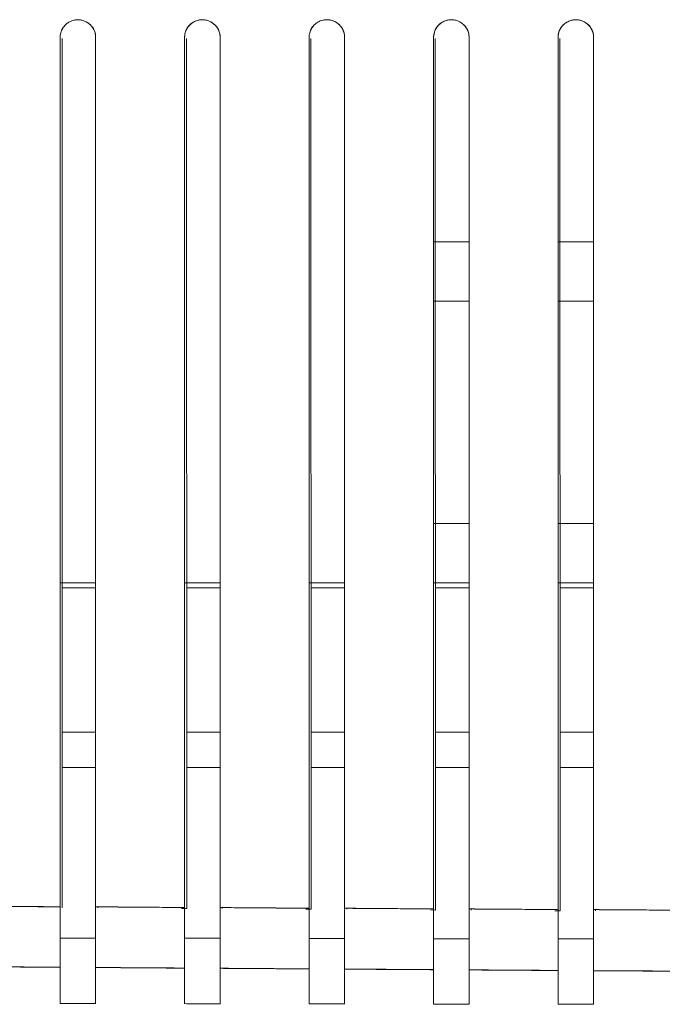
# Model space of a CAD drawing. Header units: millimetres. Extents: x 19 to 844, y 7 to 552.
# Tile 53 of 177: x 124 to 133, y 222 to 235. Entities that reach past the tile are written whole.
import ezdxf

# ---------------------------------------------------------------- set-up
doc = ezdxf.new("R2010")
doc.units = ezdxf.units.MM
doc.linetypes.add('PHANTOM', pattern=[12.7, 6.35, -1.27, 1.27, -1.27, 1.27, -1.27])

msp = doc.modelspace()

# ---------------------------------------------------------------- linework, layer by layer
at = {"color": 7, "linetype": 'Continuous', "lineweight": 15}
for p, q in [((124.968, 235.092), (124.968, 223.358)), ((124.968, 235.092), (124.968, 223.358)), ((124.968, 223.359), (124.968, 235.092)), ((125.448, 223.359), (125.448, 235.092)), ((125.448, 223.359), (125.448, 235.092)), ((125.448, 235.092), (125.448, 223.358)), ((126.648, 235.092), (126.648, 223.349)), ((126.648, 235.092), (126.648, 223.349)), ((126.648, 223.349), (126.648, 235.092)), ((127.128, 223.349), (127.128, 235.092)), ((127.128, 223.349), (127.128, 235.092)), ((127.128, 235.092), (127.128, 223.349)), ((128.328, 235.092), (128.328, 223.339)), ((128.328, 235.092), (128.328, 223.339)), ((128.328, 223.34), (128.328, 235.092)), ((128.808, 223.34), (128.808, 235.092)), ((128.808, 223.34), (128.808, 235.092)), ((128.808, 235.092), (128.808, 223.339)), ((130.008, 235.092), (130.008, 223.33)), ((130.008, 235.092), (130.008, 223.33)), ((130.008, 223.331), (130.008, 235.092)), ((130.488, 223.33), (130.488, 235.092)), ((130.488, 223.33), (130.488, 235.092)), ((130.488, 235.092), (130.488, 223.33)), ((131.688, 235.092), (131.688, 223.321)), ((131.688, 235.092), (131.688, 223.321)), ((131.688, 223.322), (131.688, 235.092)), ((132.168, 223.321), (132.168, 235.092)), ((132.168, 223.321), (132.168, 235.092)), ((132.168, 235.092), (132.168, 223.321)), ((124.994, 235.08), (124.998, 223.346)), ((126.673, 235.079), (126.678, 223.335)), ((128.352, 235.078), (128.357, 223.325)), ((130.032, 235.078), (130.036, 223.315)), ((131.711, 235.077), (131.715, 223.306)), ((130.008, 232.332), (130.488, 232.332)), ((131.688, 232.332), (132.168, 232.332)), ((130.488, 231.532), (130.008, 231.532)), ((132.168, 231.532), (131.688, 231.532)), ((130.008, 228.532), (130.488, 228.532)), ((131.688, 228.532), (132.168, 228.532)), ((124.968, 227.732), (125.448, 227.732)), ((125.448, 227.665), (124.997, 227.665)), ((126.648, 227.732), (127.128, 227.732)), ((127.128, 227.665), (126.676, 227.665)), ((128.328, 227.732), (128.808, 227.732)), ((128.808, 227.665), (128.355, 227.665)), ((130.488, 227.732), (130.008, 227.732)), ((130.488, 227.665), (130.035, 227.665)), ((132.168, 227.732), (131.688, 227.732)), ((132.168, 227.665), (131.714, 227.665)), ((125.448, 225.718), (124.998, 225.718)), ((127.128, 225.718), (126.677, 225.718)), ((128.808, 225.718), (128.356, 225.718)), ((130.488, 225.718), (130.035, 225.718)), ((132.168, 225.718), (131.714, 225.718)), ((124.998, 225.238), (125.448, 225.238)), ((126.677, 225.238), (127.128, 225.238)), ((128.356, 225.238), (128.808, 225.238)), ((130.035, 225.238), (130.488, 225.238)), ((131.715, 225.238), (132.168, 225.238)), ((125.448, 223.139), (125.448, 223.408)), ((127.128, 223.126), (127.128, 223.398)), ((124.968, 223.346), (124.968, 223.176)), ((125.478, 223.346), (125.478, 223.359)), ((126.678, 223.335), (126.606, 223.336)), ((126.648, 223.336), (126.648, 223.156)), ((127.157, 223.335), (127.157, 223.349)), ((128.357, 223.325), (128.286, 223.326)), ((128.328, 223.325), (128.328, 223.141)), ((128.808, 223.116), (128.808, 223.387)), ((128.837, 223.325), (128.837, 223.34)), ((130.036, 223.315), (129.966, 223.316)), ((130.008, 223.316), (130.008, 223.129)), ((130.488, 223.108), (130.488, 223.377)), ((130.516, 223.315), (130.516, 223.33)), ((131.715, 223.306), (131.645, 223.306)), ((131.688, 223.306), (131.688, 223.12)), ((132.168, 223.037), (132.168, 223.367)), ((132.195, 223.305), (132.195, 223.321)), ((124.968, 223.021), (124.968, 222.938)), ((125.448, 222.937), (125.448, 223.015)), ((126.648, 223.01), (126.648, 222.935)), ((127.128, 222.934), (127.128, 223.004)), ((128.328, 222.999), (128.328, 222.932)), ((128.808, 222.931), (128.808, 222.993)), ((130.008, 222.988), (130.008, 222.929)), ((130.488, 222.928), (130.488, 222.983)), ((131.688, 222.978), (131.688, 222.926)), ((131.688, 222.926), (132.168, 222.926)), ((132.168, 222.926), (132.168, 222.973)), ((124.968, 222.543), (124.968, 222.54)), ((125.45, 222.536), (125.45, 222.54)), ((126.648, 222.532), (126.648, 222.529)), ((128.328, 222.521), (128.328, 222.519)), ((131.688, 222.5), (131.688, 222.498)), ((124.968, 222.098), (124.968, 222.054))]:
    msp.add_line(p, q, dxfattribs=at)
for points, knots in [([(125.448, 235.092), (125.448, 235.103), (125.447, 235.124), (125.441, 235.155), (125.431, 235.184), (125.418, 235.212), (125.4, 235.238), (125.375, 235.265), (125.342, 235.292), (125.3, 235.315), (125.255, 235.329), (125.192, 235.335), (125.129, 235.322), (125.074, 235.292), (125.034, 235.259), (124.998, 235.214), (124.973, 235.155), (124.97, 235.113), (124.968, 235.092)], [0, 0, 0, 0, 0.043163, 0.08474, 0.125468, 0.166126, 0.207498, 0.250328, 0.313653, 0.375901, 0.438387, 0.501702, 0.626137, 0.687472, 0.749743, 0.833974, 0.915313, 1, 1, 1, 1]), ([(125.448, 235.092), (125.448, 235.103), (125.447, 235.124), (125.441, 235.155), (125.431, 235.184), (125.418, 235.212), (125.4, 235.238), (125.375, 235.265), (125.342, 235.292), (125.3, 235.315), (125.255, 235.329), (125.192, 235.335), (125.129, 235.322), (125.074, 235.292), (125.034, 235.259), (124.998, 235.214), (124.973, 235.155), (124.97, 235.113), (124.968, 235.092)], [0, 0, 0, 0, 0.043163, 0.08474, 0.125468, 0.166126, 0.207498, 0.250328, 0.313653, 0.375901, 0.438387, 0.501702, 0.626137, 0.687472, 0.749743, 0.833974, 0.915313, 1, 1, 1, 1]), ([(124.968, 235.092), (124.969, 235.102), (124.97, 235.123), (124.976, 235.155), (124.987, 235.186), (125.002, 235.215), (125.021, 235.243), (125.044, 235.268), (125.071, 235.29), (125.102, 235.308), (125.135, 235.321), (125.171, 235.33), (125.227, 235.334), (125.302, 235.32), (125.373, 235.272), (125.418, 235.214), (125.443, 235.156), (125.447, 235.113), (125.448, 235.092)], [0, 0, 0, 0, 0.041686, 0.084115, 0.127288, 0.171208, 0.215879, 0.261303, 0.307481, 0.354416, 0.40211, 0.450566, 0.499784, 0.624696, 0.749644, 0.83126, 0.914708, 1, 1, 1, 1]), ([(127.128, 235.092), (127.128, 235.103), (127.127, 235.124), (127.121, 235.155), (127.111, 235.184), (127.098, 235.212), (127.08, 235.238), (127.055, 235.265), (127.022, 235.292), (126.981, 235.315), (126.935, 235.329), (126.872, 235.335), (126.809, 235.322), (126.754, 235.292), (126.714, 235.259), (126.678, 235.214), (126.653, 235.155), (126.65, 235.113), (126.648, 235.092)], [0, 0, 0, 0, 0.04316, 0.084734, 0.1254565, 0.1661074, 0.2074704, 0.2502894, 0.3136125, 0.3758649, 0.4383432, 0.5016172, 0.6260443, 0.6874363, 0.7497702, 0.8339791, 0.9153084, 1, 1, 1, 1]), ([(127.128, 235.092), (127.128, 235.103), (127.127, 235.124), (127.121, 235.155), (127.111, 235.184), (127.098, 235.212), (127.08, 235.238), (127.055, 235.265), (127.022, 235.292), (126.981, 235.315), (126.935, 235.329), (126.872, 235.335), (126.809, 235.322), (126.754, 235.292), (126.714, 235.259), (126.678, 235.214), (126.653, 235.155), (126.65, 235.113), (126.648, 235.092)], [0, 0, 0, 0, 0.04316, 0.084734, 0.1254565, 0.1661074, 0.2074704, 0.2502894, 0.3136125, 0.3758649, 0.4383432, 0.5016172, 0.6260443, 0.6874363, 0.7497702, 0.8339791, 0.9153084, 1, 1, 1, 1]), ([(126.648, 235.092), (126.649, 235.102), (126.65, 235.124), (126.656, 235.155), (126.667, 235.186), (126.682, 235.216), (126.701, 235.244), (126.725, 235.269), (126.752, 235.29), (126.783, 235.308), (126.816, 235.322), (126.851, 235.33), (126.907, 235.334), (126.982, 235.32), (127.053, 235.272), (127.098, 235.214), (127.123, 235.156), (127.127, 235.113), (127.128, 235.092)], [0, 0, 0, 0, 0.0421037, 0.0848676, 0.1282945, 0.1723871, 0.2171479, 0.2625793, 0.3086836, 0.3554631, 0.4029199, 0.4510559, 0.4998731, 0.6247585, 0.749684, 0.8314627, 0.9148981, 1, 1, 1, 1]), ([(128.808, 235.092), (128.808, 235.103), (128.807, 235.124), (128.801, 235.155), (128.791, 235.184), (128.778, 235.212), (128.76, 235.237), (128.735, 235.265), (128.702, 235.292), (128.661, 235.315), (128.615, 235.329), (128.553, 235.335), (128.489, 235.322), (128.434, 235.292), (128.394, 235.259), (128.358, 235.214), (128.333, 235.155), (128.33, 235.113), (128.328, 235.092)], [0, 0, 0, 0, 0.043071, 0.084566, 0.125216, 0.165794, 0.207081, 0.249815, 0.31315, 0.375397, 0.437939, 0.501314, 0.625924, 0.687352, 0.749735, 0.83396, 0.915301, 1, 1, 1, 1]), ([(128.808, 235.092), (128.808, 235.103), (128.807, 235.124), (128.801, 235.155), (128.791, 235.184), (128.778, 235.212), (128.76, 235.237), (128.735, 235.265), (128.702, 235.292), (128.661, 235.315), (128.615, 235.329), (128.553, 235.335), (128.489, 235.322), (128.434, 235.292), (128.394, 235.259), (128.358, 235.214), (128.333, 235.155), (128.33, 235.113), (128.328, 235.092)], [0, 0, 0, 0, 0.043071, 0.084566, 0.125216, 0.165794, 0.207081, 0.249815, 0.31315, 0.375397, 0.437939, 0.501314, 0.625924, 0.687352, 0.749735, 0.83396, 0.915301, 1, 1, 1, 1]), ([(128.328, 235.092), (128.329, 235.102), (128.33, 235.124), (128.336, 235.156), (128.347, 235.187), (128.362, 235.217), (128.382, 235.244), (128.406, 235.269), (128.433, 235.291), (128.463, 235.309), (128.496, 235.322), (128.532, 235.33), (128.574, 235.333), (128.648, 235.325), (128.728, 235.281), (128.781, 235.209), (128.804, 235.149), (128.807, 235.11), (128.808, 235.092)], [0, 0, 0, 0, 0.042565, 0.085711, 0.129442, 0.17376, 0.218668, 0.264168, 0.310262, 0.356953, 0.404242, 0.452132, 0.500625, 0.572915, 0.749953, 0.843518, 0.926872, 1, 1, 1, 1]), ([(130.488, 235.092), (130.488, 235.103), (130.487, 235.124), (130.481, 235.155), (130.472, 235.184), (130.458, 235.211), (130.44, 235.237), (130.416, 235.264), (130.383, 235.292), (130.341, 235.314), (130.296, 235.329), (130.249, 235.334), (130.202, 235.329), (130.157, 235.315), (130.115, 235.292), (130.067, 235.253), (130.018, 235.187), (130.012, 235.124), (130.008, 235.092)], [0, 0, 0, 0, 0.0429877, 0.0843882, 0.1249258, 0.1653707, 0.2064977, 0.2490441, 0.3122921, 0.3745694, 0.4369945, 0.4997739, 0.5624544, 0.6249742, 0.6872756, 0.7505838, 0.8748249, 1, 1, 1, 1]), ([(130.488, 235.092), (130.488, 235.103), (130.487, 235.124), (130.481, 235.155), (130.472, 235.184), (130.458, 235.211), (130.44, 235.237), (130.416, 235.264), (130.383, 235.292), (130.341, 235.314), (130.296, 235.329), (130.249, 235.334), (130.202, 235.329), (130.157, 235.315), (130.115, 235.292), (130.067, 235.253), (130.018, 235.187), (130.012, 235.124), (130.008, 235.092)], [0, 0, 0, 0, 0.0429877, 0.0843882, 0.1249258, 0.1653707, 0.2064977, 0.2490441, 0.3122921, 0.3745694, 0.4369945, 0.4997739, 0.5624544, 0.6249742, 0.6872756, 0.7505838, 0.8748249, 1, 1, 1, 1]), ([(130.008, 235.092), (130.009, 235.102), (130.009, 235.122), (130.015, 235.151), (130.024, 235.18), (130.038, 235.208), (130.054, 235.234), (130.074, 235.258), (130.098, 235.28), (130.124, 235.298), (130.153, 235.313), (130.184, 235.324), (130.216, 235.33), (130.258, 235.333), (130.332, 235.324), (130.41, 235.279), (130.462, 235.208), (130.485, 235.149), (130.487, 235.11), (130.488, 235.092)], [0, 0, 0, 0, 0.039508, 0.079436, 0.119786, 0.16056, 0.20176, 0.243389, 0.285447, 0.327938, 0.370861, 0.41422, 0.458016, 0.50225, 0.58304, 0.750897, 0.84479, 0.927831, 1, 1, 1, 1]), ([(132.168, 235.092), (132.168, 235.103), (132.167, 235.124), (132.161, 235.155), (132.152, 235.184), (132.138, 235.211), (132.12, 235.237), (132.096, 235.264), (132.063, 235.291), (132.022, 235.314), (131.976, 235.329), (131.929, 235.334), (131.882, 235.329), (131.837, 235.315), (131.795, 235.292), (131.747, 235.253), (131.698, 235.187), (131.692, 235.124), (131.688, 235.092)], [0, 0, 0, 0, 0.042983, 0.084379, 0.124914, 0.165357, 0.206481, 0.249024, 0.312268, 0.374538, 0.436972, 0.499769, 0.562472, 0.625003, 0.687308, 0.750624, 0.874845, 1, 1, 1, 1]), ([(132.168, 235.092), (132.168, 235.103), (132.167, 235.124), (132.161, 235.155), (132.152, 235.184), (132.138, 235.211), (132.12, 235.237), (132.096, 235.264), (132.063, 235.291), (132.022, 235.314), (131.976, 235.329), (131.929, 235.334), (131.882, 235.329), (131.837, 235.315), (131.795, 235.292), (131.747, 235.253), (131.698, 235.187), (131.692, 235.124), (131.688, 235.092)], [0, 0, 0, 0, 0.042983, 0.084379, 0.124914, 0.165357, 0.206481, 0.249024, 0.312268, 0.374538, 0.436972, 0.499769, 0.562472, 0.625003, 0.687308, 0.750624, 0.874845, 1, 1, 1, 1]), ([(131.688, 235.092), (131.689, 235.102), (131.689, 235.122), (131.695, 235.152), (131.705, 235.181), (131.718, 235.209), (131.735, 235.235), (131.755, 235.259), (131.779, 235.28), (131.805, 235.298), (131.834, 235.313), (131.864, 235.324), (131.896, 235.33), (131.94, 235.333), (132.014, 235.323), (132.092, 235.277), (132.142, 235.208), (132.165, 235.148), (132.167, 235.11), (132.168, 235.092)], [0, 0, 0, 0, 0.03988, 0.08011, 0.120695, 0.161634, 0.202931, 0.244588, 0.286605, 0.328985, 0.37173, 0.414841, 0.458319, 0.502168, 0.590081, 0.750964, 0.845674, 0.928694, 1, 1, 1, 1]), ([(124.968, 222.543), (124.968, 222.545), (124.968, 222.55), (124.968, 222.562), (124.968, 222.579), (124.968, 222.601), (124.968, 222.639), (124.969, 222.703), (124.968, 222.795), (124.968, 222.892), (124.968, 222.98), (124.968, 223.073), (124.968, 223.169), (124.968, 223.264), (124.968, 223.328), (124.968, 223.359)], [0, 0, 0, 0, 0.048521, 0.098238, 0.149054, 0.200857, 0.253515, 0.369254, 0.502155, 0.587906, 0.673416, 0.757991, 0.840982, 0.921813, 1, 1, 1, 1]), ([(125.448, 223.358), (125.448, 223.339), (125.448, 223.301), (125.448, 223.244), (125.448, 223.186), (125.448, 223.128), (125.448, 223.07), (125.448, 223.013), (125.448, 222.958), (125.448, 222.905), (125.448, 222.854), (125.448, 222.786), (125.448, 222.703), (125.448, 222.631), (125.448, 222.568), (125.448, 222.551), (125.448, 222.54)], [0, 0, 0, 0, 0.04721, 0.095384, 0.144423, 0.194212, 0.244626, 0.295527, 0.346772, 0.398209, 0.449685, 0.501045, 0.618263, 0.74943, 0.83149, 1, 1, 1, 1]), ([(126.648, 222.532), (126.648, 222.534), (126.648, 222.538), (126.648, 222.551), (126.648, 222.568), (126.648, 222.59), (126.648, 222.627), (126.649, 222.692), (126.648, 222.784), (126.648, 222.88), (126.648, 222.969), (126.648, 223.062), (126.648, 223.158), (126.648, 223.254), (126.648, 223.318), (126.648, 223.349)], [0, 0, 0, 0, 0.048488, 0.098185, 0.148993, 0.200801, 0.253478, 0.369389, 0.502141, 0.587865, 0.673366, 0.757947, 0.840951, 0.921799, 1, 1, 1, 1]), ([(127.128, 223.349), (127.128, 223.33), (127.128, 223.291), (127.128, 223.234), (127.128, 223.175), (127.128, 223.117), (127.128, 223.059), (127.128, 223.002), (127.128, 222.947), (127.128, 222.894), (127.128, 222.843), (127.128, 222.775), (127.128, 222.691), (127.128, 222.62), (127.128, 222.557), (127.128, 222.54), (127.128, 222.529)], [0, 0, 0, 0, 0.047207, 0.095384, 0.144429, 0.194226, 0.24465, 0.295563, 0.346819, 0.398265, 0.449748, 0.501111, 0.61827, 0.749497, 0.829763, 1, 1, 1, 1]), ([(128.328, 222.521), (128.328, 222.523), (128.328, 222.527), (128.328, 222.54), (128.328, 222.557), (128.328, 222.578), (128.328, 222.616), (128.329, 222.68), (128.328, 222.772), (128.328, 222.869), (128.328, 222.958), (128.328, 223.052), (128.328, 223.148), (128.328, 223.245), (128.328, 223.309), (128.328, 223.34)], [0, 0, 0, 0, 0.048456, 0.098132, 0.148934, 0.200747, 0.25344, 0.369524, 0.502126, 0.587823, 0.673316, 0.757902, 0.84092, 0.921784, 1, 1, 1, 1]), ([(128.808, 223.339), (128.808, 223.32), (128.808, 223.282), (128.808, 223.224), (128.808, 223.165), (128.808, 223.107), (128.808, 223.049), (128.808, 222.992), (128.808, 222.936), (128.808, 222.883), (128.808, 222.832), (128.808, 222.763), (128.808, 222.68), (128.808, 222.609), (128.808, 222.546), (128.808, 222.529), (128.808, 222.518)], [0, 0, 0, 0, 0.047206, 0.095385, 0.144435, 0.194242, 0.244676, 0.295599, 0.346866, 0.398322, 0.449811, 0.501177, 0.618279, 0.749563, 0.828, 1, 1, 1, 1]), ([(130.008, 222.51), (130.008, 222.512), (130.008, 222.517), (130.008, 222.529), (130.008, 222.545), (130.008, 222.567), (130.008, 222.604), (130.009, 222.669), (130.008, 222.761), (130.008, 222.858), (130.008, 222.947), (130.008, 223.042), (130.008, 223.138), (130.008, 223.235), (130.008, 223.299), (130.008, 223.331)], [0, 0, 0, 0, 0.0484244, 0.0980817, 0.148876, 0.2006932, 0.2534026, 0.3696593, 0.5021111, 0.587781, 0.6732654, 0.757856, 0.8408879, 0.9217685, 1, 1, 1, 1]), ([(130.488, 223.33), (130.488, 223.311), (130.488, 223.272), (130.488, 223.214), (130.488, 223.156), (130.488, 223.097), (130.488, 223.039), (130.488, 222.981), (130.488, 222.925), (130.488, 222.872), (130.488, 222.821), (130.488, 222.752), (130.488, 222.669), (130.488, 222.598), (130.488, 222.535), (130.488, 222.519), (130.488, 222.507)], [0, 0, 0, 0, 0.0472047, 0.0953867, 0.1444433, 0.194258, 0.2447022, 0.2956365, 0.346913, 0.3983777, 0.4498732, 0.5012418, 0.6182897, 0.749628, 0.8262011, 1, 1, 1, 1]), ([(131.688, 222.5), (131.688, 222.502), (131.688, 222.506), (131.688, 222.518), (131.688, 222.535), (131.688, 222.556), (131.688, 222.593), (131.689, 222.658), (131.688, 222.751), (131.688, 222.848), (131.688, 222.937), (131.688, 223.032), (131.688, 223.129), (131.688, 223.226), (131.688, 223.29), (131.688, 223.322)], [0, 0, 0, 0, 0.048394, 0.098032, 0.148819, 0.200641, 0.253365, 0.369796, 0.502096, 0.587739, 0.673215, 0.75781, 0.840856, 0.921753, 1, 1, 1, 1]), ([(132.168, 223.321), (132.168, 223.302), (132.168, 223.263), (132.168, 223.205), (132.168, 223.146), (132.168, 223.087), (132.168, 223.029), (132.168, 222.972), (132.168, 222.916), (132.168, 222.862), (132.168, 222.811), (132.168, 222.742), (132.168, 222.659), (132.168, 222.588), (132.168, 222.525), (132.168, 222.508), (132.168, 222.497)], [0, 0, 0, 0, 0.047145, 0.095266, 0.144259, 0.194007, 0.244383, 0.295245, 0.346445, 0.39783, 0.449241, 0.50052, 0.617249, 0.748424, 0.823945, 1, 1, 1, 1]), ([(124.968, 222.938), (125.008, 222.938), (125.088, 222.938), (125.208, 222.938), (125.328, 222.938), (125.408, 222.937), (125.448, 222.937)], [0, 0, 0, 0, 0.24983, 0.49975, 0.749795, 1, 1, 1, 1]), ([(124.968, 222.938), (125.008, 222.938), (125.088, 222.938), (125.208, 222.938), (125.328, 222.937), (125.408, 222.937), (125.448, 222.937)], [0, 0, 0, 0, 0.249801, 0.499727, 0.749765, 1, 1, 1, 1]), ([(126.648, 222.935), (126.688, 222.935), (126.768, 222.935), (126.888, 222.934), (127.008, 222.934), (127.088, 222.934), (127.128, 222.934)], [0, 0, 0, 0, 0.249836, 0.49976, 0.749804, 1, 1, 1, 1]), ([(126.648, 222.935), (126.688, 222.935), (126.768, 222.935), (126.888, 222.934), (127.008, 222.934), (127.088, 222.934), (127.128, 222.934)], [0, 0, 0, 0, 0.249809, 0.499738, 0.749775, 1, 1, 1, 1]), ([(128.328, 222.932), (128.368, 222.932), (128.448, 222.931), (128.568, 222.931), (128.688, 222.931), (128.768, 222.931), (128.808, 222.931)], [0, 0, 0, 0, 0.249841, 0.499769, 0.749812, 1, 1, 1, 1]), ([(128.328, 222.932), (128.368, 222.932), (128.448, 222.932), (128.568, 222.931), (128.688, 222.931), (128.768, 222.931), (128.808, 222.931)], [0, 0, 0, 0, 0.249816, 0.499748, 0.749785, 1, 1, 1, 1]), ([(130.008, 222.929), (130.048, 222.929), (130.128, 222.929), (130.248, 222.929), (130.368, 222.928), (130.448, 222.928), (130.488, 222.928)], [0, 0, 0, 0, 0.249846, 0.499778, 0.74982, 1, 1, 1, 1]), ([(130.008, 222.929), (130.048, 222.929), (130.128, 222.929), (130.248, 222.929), (130.368, 222.928), (130.448, 222.928), (130.488, 222.928)], [0, 0, 0, 0, 0.249823, 0.499758, 0.749794, 1, 1, 1, 1]), ([(131.688, 222.926), (131.728, 222.926), (131.808, 222.926), (131.928, 222.926), (132.048, 222.926), (132.128, 222.926), (132.168, 222.926)], [0, 0, 0, 0, 0.249851, 0.499786, 0.749828, 1, 1, 1, 1]), ([(123.768, 222.552), (123.867, 222.551), (124.067, 222.55), (124.371, 222.548), (124.672, 222.545), (124.873, 222.544), (124.968, 222.543)], [0, 0, 0, 0, 0.248048, 0.498406, 0.762428, 1, 1, 1, 1]), ([(124.968, 222.054), (124.968, 222.134), (124.968, 222.293), (124.968, 222.46), (124.968, 222.543)], [0, 0, 0, 0, 0.500123, 1, 1, 1, 1]), ([(125.448, 222.54), (125.547, 222.54), (125.747, 222.538), (126.051, 222.536), (126.352, 222.534), (126.553, 222.533), (126.648, 222.532)], [0, 0, 0, 0, 0.248079, 0.498442, 0.762469, 1, 1, 1, 1]), ([(125.448, 222.54), (125.448, 222.457), (125.448, 222.291), (125.448, 222.133), (125.448, 222.053)], [0, 0, 0, 0, 0.500044, 1, 1, 1, 1]), ([(126.648, 222.051), (126.648, 222.13), (126.648, 222.286), (126.648, 222.45), (126.648, 222.532)], [0, 0, 0, 0, 0.500116, 1, 1, 1, 1]), ([(127.128, 222.529), (127.228, 222.529), (127.427, 222.527), (127.732, 222.525), (128.032, 222.523), (128.233, 222.522), (128.328, 222.521)], [0, 0, 0, 0, 0.24811, 0.498477, 0.762509, 1, 1, 1, 1]), ([(127.128, 222.529), (127.128, 222.447), (127.128, 222.284), (127.128, 222.128), (127.128, 222.051)], [0, 0, 0, 0, 0.500042, 1, 1, 1, 1]), ([(128.328, 222.049), (128.328, 222.126), (128.328, 222.279), (128.328, 222.44), (128.328, 222.521)], [0, 0, 0, 0, 0.50011, 1, 1, 1, 1]), ([(128.808, 222.518), (128.908, 222.518), (129.107, 222.517), (129.412, 222.515), (129.712, 222.513), (129.913, 222.511), (130.008, 222.511)], [0, 0, 0, 0, 0.24814, 0.498511, 0.762547, 1, 1, 1, 1]), ([(128.808, 222.518), (128.808, 222.438), (128.808, 222.278), (128.808, 222.125), (128.808, 222.048)], [0, 0, 0, 0, 0.500039, 1, 1, 1, 1]), ([(130.008, 222.511), (130.008, 222.46), (130.008, 222.389), (130.008, 222.319), (130.008, 222.299)], [0, 0, 0, 0, 0.710086, 1, 1, 1, 1]), ([(130.008, 222.046), (130.008, 222.122), (130.008, 222.273), (130.008, 222.431), (130.008, 222.51)], [0, 0, 0, 0, 0.500104, 1, 1, 1, 1]), ([(130.488, 222.508), (130.588, 222.507), (130.787, 222.506), (131.092, 222.504), (131.392, 222.502), (131.593, 222.501), (131.688, 222.5)], [0, 0, 0, 0, 0.2481687, 0.4985436, 0.7625841, 1, 1, 1, 1]), ([(130.488, 222.507), (130.488, 222.429), (130.488, 222.271), (130.488, 222.121), (130.488, 222.045)], [0, 0, 0, 0, 0.500037, 1, 1, 1, 1]), ([(131.688, 222.044), (131.688, 222.118), (131.688, 222.267), (131.688, 222.422), (131.688, 222.5)], [0, 0, 0, 0, 0.500098, 1, 1, 1, 1]), ([(132.168, 222.497), (132.268, 222.497), (132.467, 222.496), (132.772, 222.494), (133.072, 222.492), (133.273, 222.491), (133.368, 222.49)], [0, 0, 0, 0, 0.248196, 0.498575, 0.76262, 1, 1, 1, 1]), ([(132.168, 222.497), (132.168, 222.42), (132.168, 222.265), (132.168, 222.117), (132.168, 222.043)], [0, 0, 0, 0, 0.500032, 1, 1, 1, 1]), ([(124.968, 222.054), (125, 222.054), (125.08, 222.054), (125.241, 222.054), (125.369, 222.054), (125.449, 222.054)], [0, 0, 0, 0, 0.199887, 0.499645, 1, 1, 1, 1]), ([(124.968, 222.054), (125.048, 222.054), (125.208, 222.054), (125.368, 222.054), (125.449, 222.054)], [0, 0, 0, 0, 0.499959, 1, 1, 1, 1]), ([(126.648, 222.052), (126.728, 222.051), (126.888, 222.051), (127.048, 222.051), (127.129, 222.051)], [0, 0, 0, 0, 0.499485, 1, 1, 1, 1]), ([(126.876, 222.051), (126.88, 222.051), (126.924, 222.051), (127.009, 222.051), (127.089, 222.051), (127.129, 222.051)], [0, 0, 0, 0, 0.047626, 0.523817, 1, 1, 1, 1]), ([(128.328, 222.049), (128.408, 222.049), (128.568, 222.049), (128.728, 222.048), (128.809, 222.048)], [0, 0, 0, 0, 0.499538, 1, 1, 1, 1]), ([(128.555, 222.049), (128.56, 222.049), (128.604, 222.048), (128.689, 222.048), (128.769, 222.048), (128.809, 222.048)], [0, 0, 0, 0, 0.051324, 0.525666, 1, 1, 1, 1]), ([(130.008, 222.046), (130.088, 222.046), (130.248, 222.046), (130.408, 222.046), (130.488, 222.046)], [0, 0, 0, 0, 0.499585, 1, 1, 1, 1]), ([(130.234, 222.046), (130.239, 222.046), (130.284, 222.046), (130.369, 222.046), (130.449, 222.046), (130.489, 222.046)], [0, 0, 0, 0, 0.054866, 0.527437, 1, 1, 1, 1]), ([(131.688, 222.044), (131.768, 222.044), (131.928, 222.044), (132.088, 222.043), (132.168, 222.043)], [0, 0, 0, 0, 0.499627, 1, 1, 1, 1]), ([(131.914, 222.044), (131.918, 222.044), (132.004, 222.044), (132.089, 222.044), (132.169, 222.043)], [0, 0, 0, 0, 0.058221, 1, 1, 1, 1])]:
    msp.add_open_spline(points, degree=3, knots=knots, dxfattribs=at)
for points in [[(123.768, 223.369), (124.169, 223.365), (124.569, 223.362), (124.968, 223.358)], [(123.768, 223.369), (124.169, 223.365), (124.569, 223.362), (124.968, 223.358)], [(125.448, 223.359), (125.849, 223.356), (126.249, 223.352), (126.648, 223.349)], [(125.448, 223.359), (125.849, 223.356), (126.249, 223.352), (126.648, 223.349)], [(127.128, 223.349), (127.529, 223.346), (127.929, 223.343), (128.328, 223.339)], [(127.128, 223.349), (127.529, 223.346), (127.929, 223.343), (128.328, 223.339)], [(128.808, 223.34), (129.209, 223.337), (129.609, 223.333), (130.008, 223.33)], [(128.808, 223.34), (129.209, 223.337), (129.609, 223.333), (130.008, 223.33)], [(130.488, 223.33), (130.889, 223.327), (131.289, 223.324), (131.688, 223.321)], [(130.488, 223.33), (130.889, 223.327), (131.289, 223.324), (131.688, 223.321)], [(132.168, 223.321), (132.569, 223.318), (132.969, 223.315), (133.368, 223.312)], [(132.168, 223.321), (132.569, 223.318), (132.969, 223.315), (133.368, 223.312)]]:
    msp.add_open_spline(points, degree=3, dxfattribs=at)
at = {"color": 8, "linetype": 'PHANTOM', "lineweight": 0}
for points, knots in [([(124.968, 223.359), (124.768, 223.361), (124.368, 223.364), (123.968, 223.367), (123.768, 223.368)], [0, 0, 0, 0, 0.4998482, 1, 1, 1, 1]), ([(126.648, 223.349), (126.448, 223.351), (126.048, 223.354), (125.648, 223.357), (125.448, 223.358)], [0, 0, 0, 0, 0.499852, 1, 1, 1, 1]), ([(128.328, 223.34), (128.128, 223.341), (127.728, 223.344), (127.328, 223.347), (127.128, 223.349)], [0, 0, 0, 0, 0.499855, 1, 1, 1, 1]), ([(130.008, 223.331), (129.808, 223.332), (129.408, 223.335), (129.008, 223.338), (128.808, 223.339)], [0, 0, 0, 0, 0.499859, 1, 1, 1, 1]), ([(131.688, 223.322), (131.488, 223.323), (131.088, 223.326), (130.688, 223.328), (130.488, 223.33)], [0, 0, 0, 0, 0.4998628, 1, 1, 1, 1]), ([(133.368, 223.313), (133.168, 223.314), (132.768, 223.317), (132.368, 223.319), (132.168, 223.321)], [0, 0, 0, 0, 0.499867, 1, 1, 1, 1]), ([(123.768, 222.551), (123.852, 222.55), (124.052, 222.549), (124.368, 222.547), (124.685, 222.545), (124.885, 222.543), (124.968, 222.543)], [0, 0, 0, 0, 0.208443, 0.499999, 0.791751, 1, 1, 1, 1]), ([(125.448, 222.54), (125.532, 222.539), (125.732, 222.538), (126.048, 222.536), (126.365, 222.533), (126.565, 222.532), (126.648, 222.532)], [0, 0, 0, 0, 0.20844, 0.499999, 0.791749, 1, 1, 1, 1]), ([(127.128, 222.529), (127.212, 222.528), (127.412, 222.527), (127.728, 222.525), (128.045, 222.523), (128.245, 222.521), (128.328, 222.521)], [0, 0, 0, 0, 0.208437, 0.499999, 0.791747, 1, 1, 1, 1]), ([(128.808, 222.518), (128.892, 222.517), (129.092, 222.516), (129.408, 222.514), (129.725, 222.512), (129.925, 222.511), (130.008, 222.51)], [0, 0, 0, 0, 0.208433, 0.499999, 0.791744, 1, 1, 1, 1]), ([(130.488, 222.507), (130.572, 222.507), (130.772, 222.505), (131.088, 222.503), (131.405, 222.501), (131.605, 222.5), (131.688, 222.5)], [0, 0, 0, 0, 0.20843, 0.499999, 0.791742, 1, 1, 1, 1]), ([(132.168, 222.497), (132.252, 222.496), (132.452, 222.495), (132.768, 222.493), (133.085, 222.491), (133.285, 222.49), (133.368, 222.49)], [0, 0, 0, 0, 0.2084262, 0.4999994, 0.7917395, 1, 1, 1, 1])]:
    msp.add_open_spline(points, degree=3, knots=knots, dxfattribs=at)

doc.saveas('drawing.dxf')
